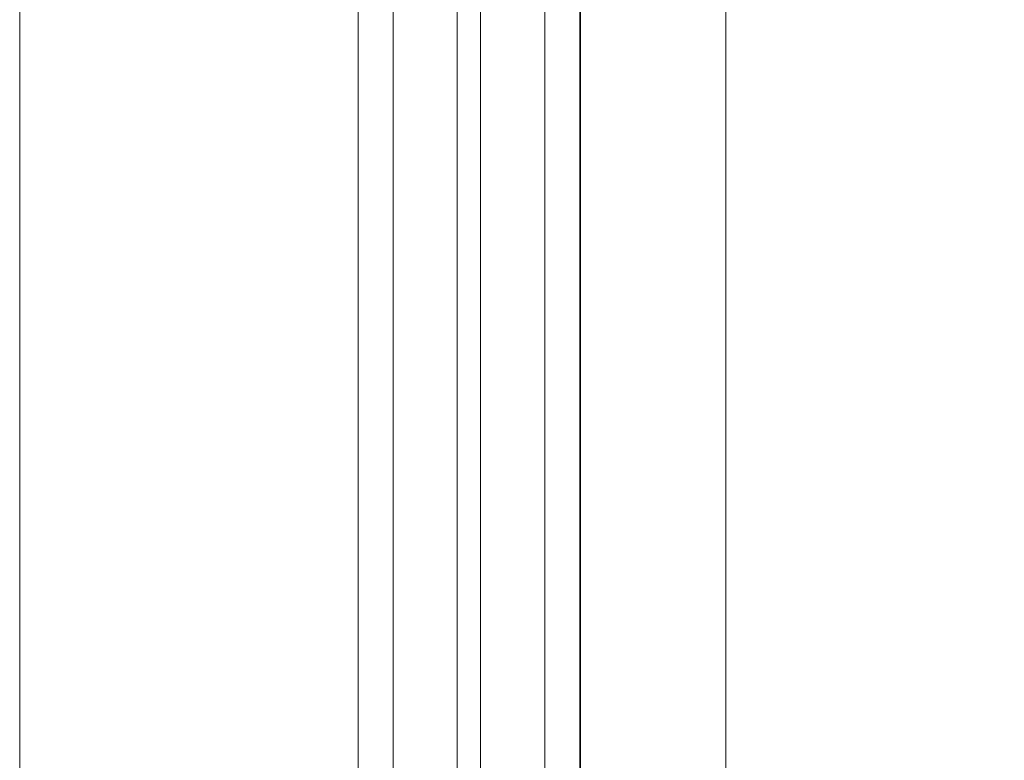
# Model space of a CAD drawing. Header units: centimetres. Extents: x -2424 to 1783, y 5 to 2907.
# Tile 16 of 94: x -567 to -551, y 1410 to 1423. Entities that reach past the tile are written whole.
import ezdxf

# ---------------------------------------------------------------- set-up
doc = ezdxf.new("R2010")
doc.units = ezdxf.units.CM
doc.linetypes.add('Dash', pattern=[60, 30, -30])
for name, color, linetype, lineweight in [('A-DETL', 90, 'Continuous', 9), ('A-GLAZ-CURT', 52, 'Continuous', 9), ('A-GLAZ-CWMG', 51, 'Continuous', 9)]:
    doc.layers.add(name, color=color, linetype=linetype, lineweight=lineweight)

msp = doc.modelspace()

# ---------------------------------------------------------------- linework, layer by layer
at = {"layer": 'A-DETL', "color": 251, "linetype": 'Dash', "lineweight": 9}
for points, knots in [([(-555.623, 1472.575), (-478.908, 1472.575), (-476.079, 1472.575), (-439.123, 1472.575), (-439.123, 1435.619), (-439.123, 1432.79), (-439.123, 1329.11), (-439.123, 1326.281), (-439.123, 1289.326), (-402.167, 1289.326), (-399.339, 1289.326), (54.377, 1289.326), (347.204, 1289.326), (391.666, 1289.326), (418.55, 1316.21), (413.877, 1393.928), (413.877, 1663.126)], [0, 0, 0, 0, 1.274059, 2.1133, 2.95254, 4.521491, 5.717221, 7.286172, 8.125412, 8.964652, 14.361634, 22.556861, 31.207392, 35.311818, 37.065318, 41.276562, 41.276562, 41.276562, 41.276562]), ([(-561.623, 233.023), (-511.606, 233.023), (-497.781, 233.023), (-439.123, 233.023), (-439.123, 251.363), (-439.123, 296.623), (-439.123, 1289.326), (-439.123, 1326.281), (-439.123, 1329.11), (-439.123, 1432.79), (-439.123, 1435.619), (-439.123, 1472.575), (-476.079, 1472.575), (-478.908, 1472.575), (-555.623, 1472.575)], [0, 0, 0, 0, 1.339676, 2.332925, 3.669947, 15.221807, 26.977257, 38.268666, 39.837617, 41.033347, 42.602298, 43.441538, 44.280778, 45.554838, 45.554838, 45.554838, 45.554838]), ([(-555.623, 1472.575), (-478.908, 1472.575), (-450.623, 1472.575), (-439.123, 1472.575), (-439.123, 1461.075), (-439.123, 1432.79), (-439.123, 1329.11), (-439.123, 1326.281), (-439.123, 1289.326), (-402.167, 1289.326), (-399.339, 1289.326), (54.377, 1289.326), (347.204, 1289.326), (391.666, 1289.326), (413.877, 1267.114), (413.877, 1211.148), (413.877, 1019.9)], [0, 0, 0, 0, 1.274059, 1.834911, 2.395763, 3.964714, 5.438832, 7.007784, 7.847024, 8.686264, 14.083246, 22.278473, 30.929004, 34.961158, 36.402966, 39.45005, 39.45005, 39.45005, 39.45005])]:
    msp.add_open_spline(points, degree=3, knots=knots, dxfattribs=at)
at = {"layer": 'A-GLAZ-CURT', "color": 251, "lineweight": 9}
for p, q in [((-561.673, 1426.726), (-561.673, 1389.926)), ((-561.073, 1426.726), (-561.073, 1389.926)), ((-559.973, 1426.726), (-559.973, 1389.926)), ((-559.573, 1426.726), (-559.573, 1389.926)), ((-558.473, 1426.726), (-558.473, 1389.926)), ((-557.873, 1389.926), (-557.873, 1426.726))]:
    msp.add_line(p, q, dxfattribs=at)
at = {"layer": 'A-GLAZ-CWMG', "color": 251, "lineweight": 9}
for p, q in [((-567.473, 1425.326), (-567.473, 1391.326)), ((-557.863, 1391.326), (-557.863, 1425.326)), ((-555.373, 1391.326), (-555.373, 1425.326))]:
    msp.add_line(p, q, dxfattribs=at)

doc.saveas('drawing.dxf')
